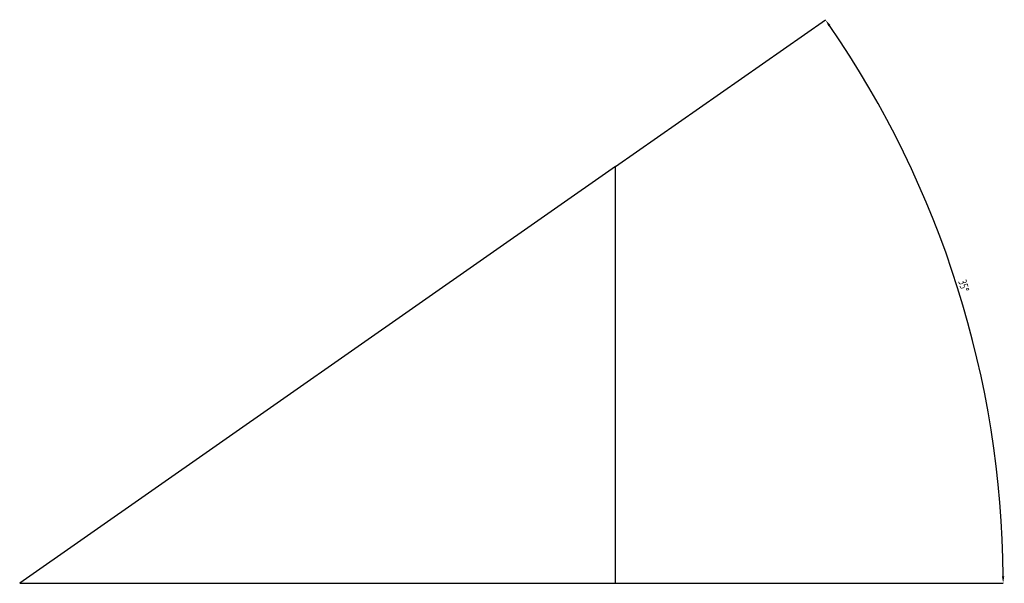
# Model space of a CAD drawing. Extents: x -287416 to 4934791, y -504132 to 1826789.
# Tile 84 of 256: x -287416 to -246098, y 142316 to 165982. Entities that reach past the tile are written whole.
import ezdxf

# ---------------------------------------------------------------- set-up
doc = ezdxf.new("R2010")
doc.units = 0
doc.header["$LTSCALE"] = 800
doc.header["$MEASUREMENT"] = 0
doc.layers.get('DEFPOINTS').update_dxf_attribs({"linetype": 'CONTINUOUS'})
doc.layers.add('WALL', color=6, linetype='CONTINUOUS')
doc.styles.add('ROMANS', font='ISO9.shx', dxfattribs={"width": 0.8})
doc.styles.get("Standard").update_dxf_attribs({"font": 'ISO9'})
doc.dimstyles.get("Standard").update_dxf_attribs({"dimtxt": 0.18, "dimasz": 0.18, "dimexe": 0.18, "dimexo": 0.0625, "dimgap": 0.09, "dimtad": 0, "dimtih": 1, "dimtoh": 1, "dimdec": 4, "dimzin": 0, "dimdsep": 46, "dimtxsty": 'Standard', "dimcen": 0.09, "dimadec": 0, "dimazin": 0, "dimtfac": 1, "dimtdec": 4, "dimtofl": 0, "dimtmove": 0, "dimatfit": 3, "dimfxl": 1, "dimtolj": 1, "dimtzin": 0, "dimarcsym": 0})

# ---------------------------------------------------------------- blocks, each defined once
blk = doc.blocks.new('*D456')
at = {"layer": 'DEFPOINTS', "color": 0, "transparency": 16777216}
for p in [(-262416, 159816), (-246999, 150659), (-287416, 142316), (-287416, 142316), (-262416, 142316)]:
    blk.add_point(p, dxfattribs=at)
at = {"layer": 'WALL', "color": 9, "lineweight": -2, "transparency": 16777216}
for p, q in [((-262416, 159816), (-253607, 165982)), ((-262416, 142316), (-246147, 142316))]:
    blk.add_line(p, q, dxfattribs=at)
blk.add_arc((-287416, 142316), 41269, 0.4165, 34.5755, dxfattribs=at)
at = {"layer": 'WALL', "color": 9, "transparency": 16777216}
for points in [[(-253477, 165707), (-253395, 165764), (-253607, 165982)], [(-246098, 142616), (-246198, 142616), (-246147, 142316)]]:
    blk.add_solid(points, dxfattribs=at)
at = {"layer": 'WALL', "transparency": 16777216, "insert": (-247794, 154806), "char_height": 350, "attachment_point": 5, "rotation": 287.496, "style": 'ROMANS'}
blk.add_mtext('\\A1;35°', dxfattribs=at)

msp = doc.modelspace()

# ---------------------------------------------------------------- linework, layer by layer
at = {"layer": 'WALL'}
for p, q in [((-262415.9, 159815.9), (-287415.9, 142315.9)), ((-262415.9, 142315.9), (-262415.9, 159815.9)), ((-287415.9, 142315.9), (-262415.9, 142315.9))]:
    msp.add_line(p, q, dxfattribs=at)

# ---------------------------------------------------------------- dimensions: what is measured, and where the dimension line sits
dim = msp.add_angular_dim_2l(base=(-246999.2, 150659.3), line1=((-262415.9, 159815.9), (-287415.9, 142315.9)), line2=((-287415.9, 142315.9), (-262415.9, 142315.9)), dimstyle='Standard', override={"dimtxt": 350, "dimasz": 300, "dimexe": 0, "dimexo": 0, "dimgap": 100, "dimtad": 1, "dimtih": 0, "dimtoh": 0, "dimdec": 0, "dimtxsty": 'ROMANS', "dimcen": 0, "dimclrd": 9, "dimclre": 9, "dimclrt": 256, "dimtdec": 0, "dimtix": 1, "dimtofl": 1, "dimatfit": 0}, dxfattribs=at)
dim.commit()
dim.dimension.update_dxf_attribs({"geometry": '*D456', "text_midpoint": (-247793.9, 154805.6)})

doc.saveas('drawing.dxf')
